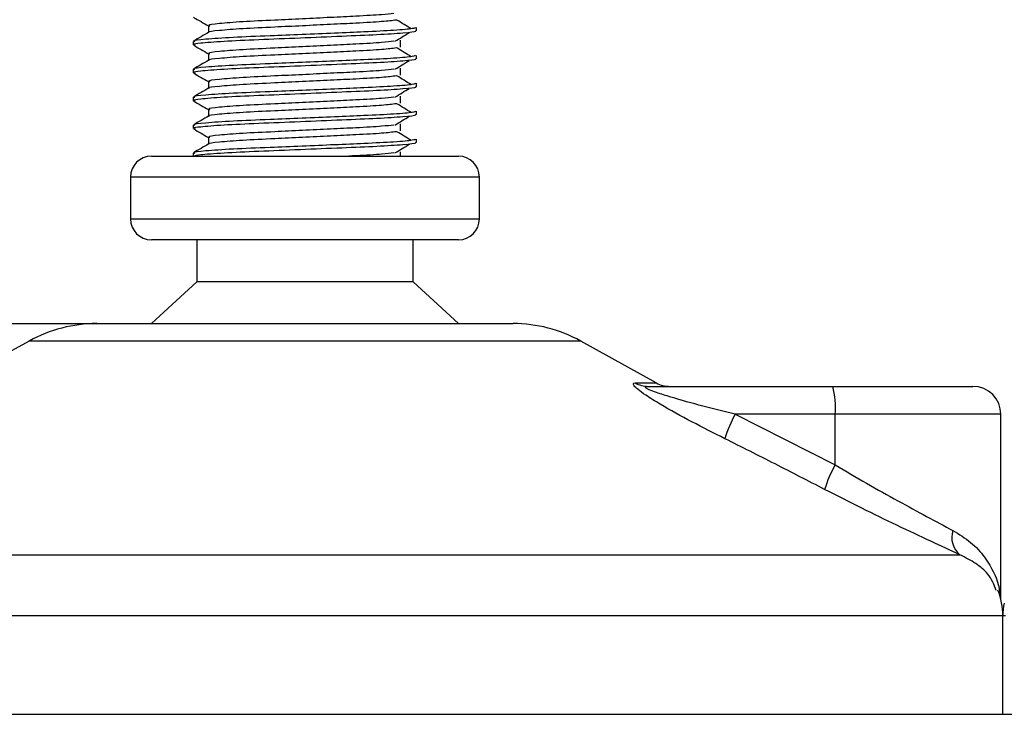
# Model space of a CAD drawing. Header units: millimetres. Extents: x 0 to 420, y 0 to 297.
# Tile 35 of 105: x 181.49 to 185.02, y 196.68 to 199.17. Entities that reach past the tile are written whole.
import ezdxf

# ---------------------------------------------------------------- set-up
doc = ezdxf.new("R2010")
doc.units = ezdxf.units.MM

msp = doc.modelspace()

# ---------------------------------------------------------------- linework, layer by layer
at = {"color": 7, "linetype": 'Continuous', "lineweight": 25}
for p, q in [((182.16856, 199.15079), (182.16856, 199.12631)), ((182.91443, 199.13196), (182.91443, 199.14444)), ((182.11443, 199.09443), (182.11443, 199.08195)), ((182.85686, 199.07356), (182.85686, 199.09856)), ((182.16856, 199.05079), (182.16856, 199.02631)), ((182.91443, 199.03196), (182.91443, 199.04444)), ((182.85686, 198.97356), (182.85686, 198.99856)), ((182.11443, 198.99443), (182.11443, 198.98195)), ((182.16856, 198.95079), (182.16856, 198.92631)), ((182.91443, 198.93196), (182.91443, 198.94444)), ((182.11443, 198.89443), (182.11443, 198.88195)), ((182.85686, 198.87356), (182.85686, 198.89856)), ((182.16856, 198.85079), (182.16856, 198.82631)), ((182.91443, 198.83196), (182.91443, 198.84444)), ((182.11443, 198.79443), (182.11443, 198.78195)), ((182.85686, 198.77356), (182.85686, 198.79856)), ((182.16856, 198.75079), (182.16856, 198.72631)), ((182.91443, 198.73196), (182.91443, 198.74444)), ((181.96443, 198.68329), (183.06443, 198.68329)), ((182.11443, 198.69443), (182.11443, 198.68329)), ((182.85686, 198.68329), (182.85686, 198.69856)), ((181.88943, 198.60829), (181.88943, 198.45829)), ((183.13943, 198.60829), (181.88943, 198.60829)), ((183.13943, 198.45829), (183.13943, 198.60829)), ((181.88943, 198.45829), (182.56862, 198.45829)), ((182.56862, 198.45829), (183.13943, 198.45829)), ((182.56212, 198.38329), (181.96443, 198.38329)), ((182.12693, 198.38329), (182.12693, 198.23329)), ((183.06443, 198.38329), (182.56212, 198.38329)), ((182.90193, 198.23329), (182.90193, 198.38329)), ((182.12693, 198.23329), (181.96443, 198.08329)), ((182.54803, 198.23329), (182.12693, 198.23329)), ((182.90193, 198.23329), (182.54803, 198.23329)), ((183.06443, 198.08329), (182.90193, 198.23329)), ((181.11092, 198.08329), (181.76865, 198.08329)), ((181.76865, 198.08329), (183.26022, 198.08329)), ((181.5264, 198.02069), (181.25579, 197.87081)), ((183.50247, 198.02069), (181.5264, 198.02069)), ((183.77307, 197.87081), (183.50247, 198.02069)), ((183.69785, 197.87081), (183.77307, 197.87081)), ((183.7434, 197.85829), (184.40515, 197.85829)), ((184.40515, 197.85829), (184.90746, 197.85829)), ((184.05528, 197.75829), (184.41382, 197.57661)), ((184.41382, 197.75829), (184.05528, 197.75829)), ((184.41382, 197.57661), (184.41382, 197.75829)), ((185.00746, 197.75829), (184.41382, 197.75829)), ((185.00746, 197.09458), (185.00746, 197.75829)), ((180.26216, 197.25467), (184.8609, 197.25467)), ((185.01443, 197.03597), (180.02385, 197.03597)), ((185.01443, 196.68329), (185.01443, 197.03597)), ((185.02385, 197.03597), (185.01443, 197.03597)), ((180.01443, 196.68329), (185.01443, 196.68329)), ((185.01443, 196.68329), (190.01443, 196.68329))]:
    msp.add_line(p, q, dxfattribs=at)
for centre, radius, start, end in [((181.96443, 198.60829), 0.075, 90, 180), ((183.06443, 198.60829), 0.075, 0, 90), ((181.96443, 198.45829), 0.075, 180, 270), ((183.06443, 198.45829), 0.075, 270, 0), ((181.76865, 197.58329), 0.5, 90, 118.97971), ((183.26022, 197.58329), 0.5, 61.02029, 90), ((183.74355, 197.94797), 0.08968, 239.35943, 269.90333), ((183.82152, 197.95829), 0.1, 241.02029, 270), ((184.119, 197.7831), 0.29587, 355.18945, 14.72175), ((184.90746, 197.75829), 0.1, 0, 90), ((184.45146, 197.54246), 0.45116, 151.4197, 163.47164), ((184.7816, 197.36653), 0.42355, 150.26469, 163.17457), ((184.91315, 197.31742), 0.08165, 162.36927, 230.22023), ((184.76443, 197.03597), 0.25, 0, 21.63476), ((185.26443, 197.03597), 0.25, 169.40991, 180)]:
    msp.add_arc(centre, radius, start, end, dxfattribs=at)
for points, knots in [([(182.11538, 199.18095), (182.12443, 199.17572), (182.14216, 199.16546), (182.15988, 199.1552), (182.16856, 199.15017)], [0, 0, 0, 0, 0.5102373, 1, 1, 1, 1]), ([(182.83317, 199.19486), (182.82043, 199.19326), (182.79154, 199.18962), (182.70673, 199.185), (182.60696, 199.18008), (182.50567, 199.17515), (182.3954, 199.16995), (182.28519, 199.16485), (182.20312, 199.15814), (182.1648, 199.1537), (182.17185, 199.1512), (182.17324, 199.15071)], [0, 0, 0, 0, 0.1028652, 0.233268, 0.3371731, 0.4438505, 0.5487917, 0.6853047, 0.8274414, 0.9661113, 1, 1, 1, 1]), ([(182.90965, 199.14444), (182.90857, 199.14302), (182.90604, 199.13969), (182.83946, 199.13379), (182.73782, 199.12875), (182.62119, 199.12383), (182.50437, 199.1189), (182.37674, 199.1137), (182.24933, 199.10861), (182.15437, 199.10189), (182.11005, 199.09744), (182.11828, 199.09493), (182.11992, 199.09443)], [0, 0, 0, 0, 0.0884831, 0.2078733, 0.3229232, 0.4145941, 0.508708, 0.6012919, 0.7217331, 0.8471304, 0.9694726, 1, 1, 1, 1]), ([(182.84242, 199.17085), (182.82724, 199.16891), (182.79615, 199.16493), (182.7069, 199.16), (182.60692, 199.15508), (182.50567, 199.15015), (182.39545, 199.14495), (182.28493, 199.13986), (182.2041, 199.13314), (182.16573, 199.12906), (182.17066, 199.12693), (182.17095, 199.12681)], [0, 0, 0, 0, 0.1249493, 0.2558292, 0.3601144, 0.4671821, 0.5725071, 0.7095196, 0.8521762, 0.9913534, 1, 1, 1, 1]), ([(182.89502, 199.13952), (182.88651, 199.14474), (182.8695, 199.15518), (182.85246, 199.16562), (182.84393, 199.17083)], [0, 0, 0, 0, 0.50001, 1, 1, 1, 1]), ([(182.16944, 199.12682), (182.1604, 199.12159), (182.14232, 199.11112), (182.12423, 199.10066), (182.11519, 199.09542)], [0, 0, 0, 0, 0.4999318, 1, 1, 1, 1]), ([(182.90854, 199.13196), (182.91012, 199.13133), (182.9164, 199.12883), (182.87133, 199.12383), (182.77871, 199.11786), (182.64721, 199.11249), (182.49654, 199.106), (182.34532, 199.10011), (182.21592, 199.09422), (182.1413, 199.08806), (182.1106, 199.08395), (182.11852, 199.08167), (182.12136, 199.08085)], [0, 0, 0, 0, 0.0392666, 0.1562284, 0.2718014, 0.3845301, 0.5018235, 0.621601, 0.7409455, 0.8637639, 0.9510971, 1, 1, 1, 1]), ([(182.83702, 199.09484), (182.84553, 199.10006), (182.86254, 199.1105), (182.87959, 199.12094), (182.88811, 199.12616)], [0, 0, 0, 0, 0.4999887, 1, 1, 1, 1]), ([(182.11538, 199.08095), (182.12443, 199.07572), (182.14216, 199.06546), (182.15988, 199.0552), (182.16856, 199.05017)], [0, 0, 0, 0, 0.5102373, 1, 1, 1, 1]), ([(182.84242, 199.07085), (182.82724, 199.06891), (182.79615, 199.06493), (182.7069, 199.06), (182.60692, 199.05508), (182.50567, 199.05015), (182.39545, 199.04495), (182.28493, 199.03986), (182.2041, 199.03314), (182.16573, 199.02906), (182.17066, 199.02693), (182.17095, 199.02681)], [0, 0, 0, 0, 0.1249493, 0.2558292, 0.3601144, 0.4671821, 0.5725071, 0.7095196, 0.8521762, 0.9913534, 1, 1, 1, 1]), ([(182.83317, 199.09486), (182.82043, 199.09326), (182.79154, 199.08962), (182.70673, 199.085), (182.60696, 199.08008), (182.50567, 199.07515), (182.3954, 199.06995), (182.28519, 199.06485), (182.20312, 199.05814), (182.1648, 199.0537), (182.17185, 199.0512), (182.17324, 199.05071)], [0, 0, 0, 0, 0.1028652, 0.233268, 0.3371731, 0.4438505, 0.5487917, 0.6853047, 0.8274414, 0.9661113, 1, 1, 1, 1]), ([(182.89502, 199.03952), (182.88651, 199.04474), (182.8695, 199.05518), (182.85246, 199.06562), (182.84393, 199.07083)], [0, 0, 0, 0, 0.50001, 1, 1, 1, 1]), ([(182.90965, 199.04444), (182.90857, 199.04302), (182.90604, 199.03969), (182.83946, 199.03379), (182.73782, 199.02875), (182.62119, 199.02383), (182.50437, 199.0189), (182.37674, 199.0137), (182.24933, 199.00861), (182.15437, 199.00189), (182.11005, 198.99744), (182.11828, 198.99493), (182.11992, 198.99443)], [0, 0, 0, 0, 0.0884831, 0.2078733, 0.3229232, 0.4145941, 0.508708, 0.6012919, 0.7217331, 0.8471304, 0.9694726, 1, 1, 1, 1]), ([(182.16944, 199.02682), (182.1604, 199.02159), (182.14232, 199.01112), (182.12423, 199.00066), (182.11519, 198.99542)], [0, 0, 0, 0, 0.4999318, 1, 1, 1, 1]), ([(182.90854, 199.03196), (182.91012, 199.03133), (182.9164, 199.02883), (182.87133, 199.02383), (182.77871, 199.01786), (182.64721, 199.01249), (182.49654, 199.006), (182.34532, 199.00011), (182.21592, 198.99422), (182.1413, 198.98806), (182.1106, 198.98395), (182.11852, 198.98167), (182.12136, 198.98085)], [0, 0, 0, 0, 0.0392666, 0.1562284, 0.2718014, 0.3845301, 0.5018235, 0.621601, 0.7409455, 0.8637639, 0.9510971, 1, 1, 1, 1]), ([(182.83702, 198.99484), (182.84553, 199.00006), (182.86254, 199.0105), (182.87959, 199.02094), (182.88811, 199.02616)], [0, 0, 0, 0, 0.4999887, 1, 1, 1, 1]), ([(182.11538, 198.98095), (182.12443, 198.97572), (182.14216, 198.96546), (182.15988, 198.9552), (182.16856, 198.95017)], [0, 0, 0, 0, 0.5102373, 1, 1, 1, 1]), ([(182.84242, 198.97085), (182.82724, 198.96891), (182.79615, 198.96493), (182.7069, 198.96), (182.60692, 198.95508), (182.50567, 198.95015), (182.39545, 198.94495), (182.28493, 198.93986), (182.2041, 198.93314), (182.16573, 198.92906), (182.17066, 198.92693), (182.17095, 198.92681)], [0, 0, 0, 0, 0.1249493, 0.2558292, 0.3601144, 0.4671821, 0.5725071, 0.7095196, 0.8521762, 0.9913534, 1, 1, 1, 1]), ([(182.83317, 198.99486), (182.82043, 198.99326), (182.79154, 198.98962), (182.70673, 198.985), (182.60696, 198.98008), (182.50567, 198.97515), (182.3954, 198.96995), (182.28519, 198.96485), (182.20312, 198.95814), (182.1648, 198.9537), (182.17185, 198.9512), (182.17324, 198.95071)], [0, 0, 0, 0, 0.1028652, 0.233268, 0.3371731, 0.4438505, 0.5487917, 0.6853047, 0.8274414, 0.9661113, 1, 1, 1, 1]), ([(182.89502, 198.93952), (182.88651, 198.94474), (182.8695, 198.95518), (182.85246, 198.96562), (182.84393, 198.97083)], [0, 0, 0, 0, 0.50001, 1, 1, 1, 1]), ([(182.90965, 198.94444), (182.90857, 198.94302), (182.90604, 198.93969), (182.83946, 198.93379), (182.73782, 198.92875), (182.62119, 198.92383), (182.50437, 198.9189), (182.37674, 198.9137), (182.24933, 198.90861), (182.15437, 198.90189), (182.11005, 198.89744), (182.11828, 198.89493), (182.11992, 198.89443)], [0, 0, 0, 0, 0.0884831, 0.2078733, 0.3229232, 0.4145941, 0.508708, 0.6012919, 0.7217331, 0.8471304, 0.9694726, 1, 1, 1, 1]), ([(182.16944, 198.92682), (182.1604, 198.92159), (182.14232, 198.91112), (182.12423, 198.90066), (182.11519, 198.89542)], [0, 0, 0, 0, 0.4999318, 1, 1, 1, 1]), ([(182.90854, 198.93196), (182.91012, 198.93133), (182.9164, 198.92883), (182.87133, 198.92383), (182.77871, 198.91786), (182.64721, 198.91249), (182.49654, 198.906), (182.34532, 198.90011), (182.21592, 198.89422), (182.1413, 198.88806), (182.1106, 198.88395), (182.11852, 198.88167), (182.12136, 198.88085)], [0, 0, 0, 0, 0.03926664, 0.15622844, 0.27180144, 0.38453008, 0.50182349, 0.62160097, 0.74094547, 0.86376393, 0.95109714, 1, 1, 1, 1]), ([(182.83317, 198.89486), (182.82043, 198.89326), (182.79154, 198.88962), (182.70673, 198.885), (182.60696, 198.88008), (182.50567, 198.87515), (182.3954, 198.86995), (182.28519, 198.86485), (182.20312, 198.85814), (182.1648, 198.8537), (182.17185, 198.8512), (182.17324, 198.85071)], [0, 0, 0, 0, 0.1028652, 0.233268, 0.3371731, 0.4438505, 0.5487917, 0.6853047, 0.8274414, 0.9661113, 1, 1, 1, 1]), ([(182.83702, 198.89484), (182.84553, 198.90006), (182.86254, 198.9105), (182.87959, 198.92094), (182.88811, 198.92616)], [0, 0, 0, 0, 0.4999887, 1, 1, 1, 1]), ([(182.11538, 198.88095), (182.12443, 198.87572), (182.14216, 198.86546), (182.15988, 198.8552), (182.16856, 198.85017)], [0, 0, 0, 0, 0.51023729, 1, 1, 1, 1]), ([(182.84242, 198.87085), (182.82724, 198.86891), (182.79615, 198.86493), (182.7069, 198.86), (182.60692, 198.85508), (182.50567, 198.85015), (182.39545, 198.84495), (182.28493, 198.83986), (182.2041, 198.83314), (182.16573, 198.82906), (182.17066, 198.82693), (182.17095, 198.82681)], [0, 0, 0, 0, 0.1249493, 0.2558292, 0.3601144, 0.4671821, 0.5725071, 0.7095196, 0.8521762, 0.9913534, 1, 1, 1, 1]), ([(182.89502, 198.83952), (182.88651, 198.84474), (182.8695, 198.85518), (182.85246, 198.86562), (182.84393, 198.87083)], [0, 0, 0, 0, 0.50001, 1, 1, 1, 1]), ([(182.90965, 198.84444), (182.90857, 198.84302), (182.90604, 198.83969), (182.83946, 198.83379), (182.73782, 198.82875), (182.62119, 198.82383), (182.50437, 198.8189), (182.37674, 198.8137), (182.24933, 198.80861), (182.15437, 198.80189), (182.11005, 198.79744), (182.11828, 198.79493), (182.11992, 198.79443)], [0, 0, 0, 0, 0.0884831, 0.2078733, 0.3229232, 0.4145941, 0.508708, 0.6012919, 0.7217331, 0.8471304, 0.9694726, 1, 1, 1, 1]), ([(182.16944, 198.82682), (182.1604, 198.82159), (182.14232, 198.81112), (182.12423, 198.80066), (182.11519, 198.79542)], [0, 0, 0, 0, 0.4999318, 1, 1, 1, 1]), ([(182.90854, 198.83196), (182.91012, 198.83133), (182.9164, 198.82883), (182.87133, 198.82383), (182.77871, 198.81786), (182.64721, 198.81249), (182.49654, 198.806), (182.34532, 198.80011), (182.21592, 198.79422), (182.1413, 198.78806), (182.1106, 198.78395), (182.11852, 198.78167), (182.12136, 198.78085)], [0, 0, 0, 0, 0.03926664, 0.15622844, 0.27180144, 0.38453008, 0.50182349, 0.62160097, 0.74094547, 0.86376393, 0.95109714, 1, 1, 1, 1]), ([(182.83702, 198.79484), (182.84553, 198.80006), (182.86254, 198.8105), (182.87959, 198.82094), (182.88811, 198.82616)], [0, 0, 0, 0, 0.4999887, 1, 1, 1, 1]), ([(182.83317, 198.79486), (182.82043, 198.79326), (182.79154, 198.78962), (182.70673, 198.785), (182.60696, 198.78008), (182.50567, 198.77515), (182.3954, 198.76995), (182.28519, 198.76485), (182.20312, 198.75814), (182.1648, 198.7537), (182.17185, 198.7512), (182.17324, 198.75071)], [0, 0, 0, 0, 0.1028652, 0.233268, 0.3371731, 0.4438505, 0.5487917, 0.6853047, 0.8274414, 0.9661113, 1, 1, 1, 1]), ([(182.11538, 198.78095), (182.12443, 198.77572), (182.14216, 198.76546), (182.15988, 198.7552), (182.16856, 198.75017)], [0, 0, 0, 0, 0.51023729, 1, 1, 1, 1]), ([(182.84242, 198.77085), (182.82724, 198.76891), (182.79615, 198.76493), (182.7069, 198.76), (182.60692, 198.75508), (182.50567, 198.75015), (182.39545, 198.74495), (182.28493, 198.73986), (182.2041, 198.73314), (182.16573, 198.72906), (182.17066, 198.72693), (182.17095, 198.72681)], [0, 0, 0, 0, 0.1249493, 0.2558292, 0.3601144, 0.4671821, 0.5725071, 0.7095196, 0.8521762, 0.9913534, 1, 1, 1, 1]), ([(182.89502, 198.73952), (182.88651, 198.74474), (182.8695, 198.75518), (182.85246, 198.76562), (182.84393, 198.77083)], [0, 0, 0, 0, 0.50001, 1, 1, 1, 1]), ([(182.90965, 198.74444), (182.90857, 198.74302), (182.90604, 198.73969), (182.83946, 198.73379), (182.73782, 198.72875), (182.62119, 198.72383), (182.50437, 198.7189), (182.37674, 198.7137), (182.24933, 198.70861), (182.15437, 198.70189), (182.11005, 198.69744), (182.11828, 198.69493), (182.11992, 198.69443)], [0, 0, 0, 0, 0.08848308, 0.20787331, 0.32292323, 0.41459405, 0.50870798, 0.60129187, 0.72173315, 0.84713038, 0.96947255, 1, 1, 1, 1]), ([(182.16944, 198.72682), (182.1604, 198.72159), (182.14232, 198.71112), (182.12423, 198.70066), (182.11519, 198.69542)], [0, 0, 0, 0, 0.4999318, 1, 1, 1, 1]), ([(182.90854, 198.73196), (182.91012, 198.73133), (182.9164, 198.72883), (182.87133, 198.72383), (182.77872, 198.71786), (182.64719, 198.71249), (182.49662, 198.706), (182.34502, 198.70011), (182.21706, 198.69421), (182.13743, 198.68808), (182.12225, 198.6847), (182.11594, 198.68329)], [0, 0, 0, 0, 0.0412856, 0.1642613, 0.2857767, 0.4043016, 0.5276259, 0.653562, 0.7790429, 0.9081764, 1, 1, 1, 1]), ([(182.83702, 198.69484), (182.84553, 198.70006), (182.86254, 198.7105), (182.87959, 198.72094), (182.88811, 198.72616)], [0, 0, 0, 0, 0.4999887, 1, 1, 1, 1]), ([(182.83317, 198.69486), (182.82029, 198.69325), (182.79109, 198.68961), (182.72701, 198.68606), (182.6799, 198.68372), (182.67118, 198.68329)], [0, 0, 0, 0, 0.3912348, 0.8872059, 1, 1, 1, 1]), ([(184.01895, 197.67081), (183.9794, 197.69072), (183.90054, 197.73042), (183.80381, 197.78361), (183.73946, 197.82329), (183.70808, 197.84595), (183.69248, 197.86061), (183.68917, 197.8689), (183.69383, 197.87076), (183.69749, 197.87081), (183.69785, 197.87081)], [0, 0, 0, 0, 0.27916885, 0.55661556, 0.69910273, 0.79155981, 0.86148353, 0.93080823, 0.99326565, 1, 1, 1, 1]), ([(184.05528, 197.75829), (184.01667, 197.76794), (183.93955, 197.78722), (183.84487, 197.81344), (183.78071, 197.83359), (183.75164, 197.84445), (183.73996, 197.85018), (183.73521, 197.85334), (183.73341, 197.8555), (183.73453, 197.85741), (183.73802, 197.85812), (183.74162, 197.85828), (183.74299, 197.85829), (183.7434, 197.85829)], [0, 0, 0, 0, 0.3146462, 0.6284001, 0.7723587, 0.8532335, 0.8896162, 0.9040193, 0.9305029, 0.9491956, 0.9821808, 0.9946359, 1, 1, 1, 1]), ([(184.37619, 197.48913), (184.31706, 197.51959), (184.19831, 197.58076), (184.07891, 197.64071), (184.01895, 197.67081)], [0, 0, 0, 0, 0.497852, 1, 1, 1, 1]), ([(184.41382, 197.57661), (184.45156, 197.55447), (184.52803, 197.50962), (184.63879, 197.44792), (184.74477, 197.39039), (184.80482, 197.3584), (184.83533, 197.34215)], [0, 0, 0, 0, 0.2465936, 0.4996913, 0.7457356, 1, 1, 1, 1]), ([(184.8609, 197.25467), (184.82712, 197.27032), (184.75835, 197.30218), (184.6377, 197.35911), (184.50895, 197.42147), (184.42085, 197.46637), (184.37619, 197.48913)], [0, 0, 0, 0, 0.2463531, 0.5014676, 0.7472632, 1, 1, 1, 1]), ([(184.83533, 197.34215), (184.85754, 197.32839), (184.90258, 197.3005), (184.95126, 197.24717), (184.98496, 197.18813), (185.0035, 197.13935), (185.00338, 197.1103), (185.00335, 197.10311)], [0, 0, 0, 0, 0.22272092, 0.4517881, 0.6846122, 0.92196036, 1, 1, 1, 1]), ([(184.991, 197.12665), (184.98301, 197.14715), (184.96945, 197.18194), (184.91987, 197.22458), (184.88068, 197.24458), (184.8609, 197.25467)], [0, 0, 0, 0, 0.4154015, 0.7049893, 1, 1, 1, 1])]:
    msp.add_open_spline(points, degree=3, knots=knots, dxfattribs=at)

doc.saveas('drawing.dxf')
